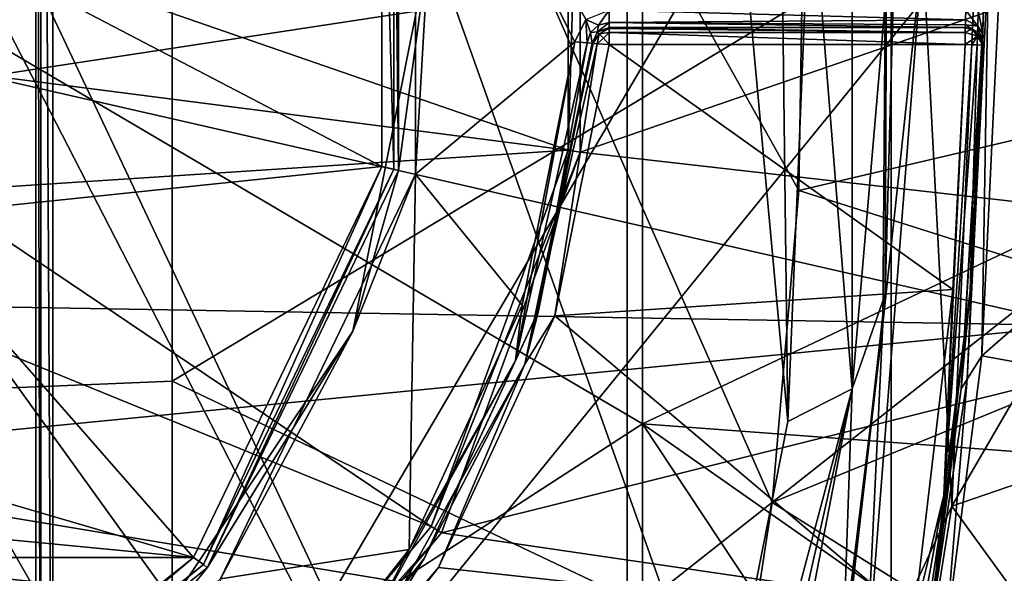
# Model space of a CAD drawing. Extents: x -252 to 252, y -10 to 987.
# Tile 44 of 256: x 3.41 to 9.12, y 77.88 to 81.09. Entities that reach past the tile are written whole.
import ezdxf

# ---------------------------------------------------------------- set-up
doc = ezdxf.new("R2010")
doc.units = 0
doc.header["$LTSCALE"] = 65.185185
for name, color, linetype in [('208', 7, 'CONTINUOUS'), ('209', 7, 'CONTINUOUS'), ('212', 7, 'CONTINUOUS'), ('215', 7, 'CONTINUOUS'), ('229', 7, 'CONTINUOUS'), ('230', 7, 'CONTINUOUS'), ('234', 7, 'CONTINUOUS'), ('235', 7, 'CONTINUOUS'), ('238', 7, 'CONTINUOUS'), ('239', 7, 'CONTINUOUS'), ('247', 7, 'CONTINUOUS'), ('2651', 7, 'CONTINUOUS'), ('2664', 7, 'CONTINUOUS'), ('283', 7, 'CONTINUOUS'), ('292', 7, 'CONTINUOUS'), ('295', 7, 'CONTINUOUS'), ('296', 7, 'CONTINUOUS'), ('297', 7, 'CONTINUOUS'), ('320', 7, 'CONTINUOUS'), ('321', 7, 'CONTINUOUS'), ('322', 7, 'CONTINUOUS'), ('3524', 7, 'CONTINUOUS'), ('3530', 7, 'CONTINUOUS'), ('3533', 7, 'CONTINUOUS'), ('358', 7, 'CONTINUOUS'), ('359', 7, 'CONTINUOUS'), ('360', 7, 'CONTINUOUS'), ('361', 7, 'CONTINUOUS'), ('3627', 7, 'CONTINUOUS'), ('3633', 7, 'CONTINUOUS'), ('3638', 7, 'CONTINUOUS'), ('3665', 7, 'CONTINUOUS'), ('3699', 7, 'CONTINUOUS'), ('389', 7, 'CONTINUOUS'), ('391', 7, 'CONTINUOUS'), ('406', 7, 'CONTINUOUS'), ('58', 7, 'CONTINUOUS'), ('61', 7, 'CONTINUOUS')]:
    doc.layers.add(name, color=color, linetype=linetype)

msp = doc.modelspace()

# ---------------------------------------------------------------- linework, layer by layer
at = {"layer": '208', "color": 7, "linetype": 'CONTINUOUS'}
for points in [[(6.9326, 74.0549, 0.5), (6.9326, 88.9451, 0.5), (2.6837, 83.0513, 0.5), (6.9326, 74.0549, 0.5)], [(7.7879, 84.9086, 0.5), (6.9326, 88.9451, 0.5), (7.8635, 78.7631, 0.5), (7.7879, 84.9086, 0.5)], [(6.9326, 88.9451, 0.5), (6.9326, 74.0549, 0.5), (7.8635, 78.7631, 0.5), (6.9326, 88.9451, 0.5)], [(7.9957, 81.971, 0.5), (7.7879, 84.9086, 0.5), (7.8635, 78.7631, 0.5), (7.9957, 81.971, 0.5)], [(3.1, 81.4999, 0.5), (6.9326, 74.0549, 0.5), (2.6837, 83.0513, 0.5), (3.1, 81.4999, 0.5)], [(2.6836, 79.9485, 0.5), (6.9326, 74.0549, 0.5), (3.1, 81.4999, 0.5), (2.6836, 79.9485, 0.5)], [(1.5459, 78.8131, 0.5), (6.9326, 74.0549, 0.5), (2.6836, 79.9485, 0.5), (1.5459, 78.8131, 0.5)], [(-6.9326, 74.0549, 0.5), (6.9326, 74.0549, 0.5), (-1.5461, 78.8132, 0.5), (-6.9326, 74.0549, 0.5)], [(-1.5461, 78.8132, 0.5), (6.9326, 74.0549, 0.5), (0, 78.4, 0.5), (-1.5461, 78.8132, 0.5)], [(0, 78.4, 0.5), (6.9326, 74.0549, 0.5), (1.5459, 78.8131, 0.5), (0, 78.4, 0.5)]]:
    msp.add_3dface(points, dxfattribs=at)
at = {"layer": '209', "color": 7, "linetype": 'CONTINUOUS'}
for points in [[(8.9895, 79.144, -58), (9.1001, 81.4663, -58), (11.3989, 81.252, -58), (8.9895, 79.144, -58)], [(11.2627, 78.7316, -58), (8.9895, 79.144, -58), (11.3989, 81.252, -58), (11.2627, 78.7316, -58)], [(8.777, 77.4785, -58), (8.9895, 79.144, -58), (11.2627, 78.7316, -58), (8.777, 77.4785, -58)], [(10.9509, 76.5303, -58), (8.777, 77.4785, -58), (11.2627, 78.7316, -58), (10.9509, 76.5303, -58)]]:
    msp.add_3dface(points, dxfattribs=at)
at = {"layer": '212', "color": 7, "linetype": 'CONTINUOUS'}
for points in [[(5.5082, 82.7578, -11), (5.5082, 80.2423, -11), (3.1, 81.5001, -11), (5.5082, 82.7578, -11)], [(3.1, 81.5001, -11), (5.5082, 80.2423, -11), (2.6837, 79.9487, -11), (3.1, 81.5001, -11)], [(6.8279, 80.95, -11), (8.8216, 79.5296, -11), (6.5123, 79.3763, -11), (6.8279, 80.95, -11)], [(8.8939, 80.95, -11), (8.8216, 79.5296, -11), (6.8279, 80.95, -11), (8.8939, 80.95, -11)], [(5.5082, 80.2423, -11), (4.4152, 77.9749, -11), (2.6837, 79.9487, -11), (5.5082, 80.2423, -11)], [(2.6837, 79.9487, -11), (4.4152, 77.9749, -11), (1.5461, 78.8132, -11), (2.6837, 79.9487, -11)], [(8.8216, 79.5296, -11), (8.5958, 77.6149, -11), (6.5123, 79.3763, -11), (8.8216, 79.5296, -11)], [(6.5123, 79.3763, -11), (8.5958, 77.6149, -11), (5.838, 77.9169, -11), (6.5123, 79.3763, -11)], [(1.5461, 78.8132, -11), (4.4152, 77.9749, -11), (0, 78.4, -11), (1.5461, 78.8132, -11)], [(4.4152, 77.9749, -11), (-4.4152, 77.9749, -11), (0, 78.4, -11), (4.4152, 77.9749, -11)], [(2.446, 76.407, -11), (-4.4152, 77.9749, -11), (4.4152, 77.9749, -11), (2.446, 76.407, -11)], [(5.838, 77.9169, -11), (8.5958, 77.6149, -11), (4.8432, 76.6558, -11), (5.838, 77.9169, -11)]]:
    msp.add_3dface(points, dxfattribs=at)
at = {"layer": '215', "color": 7, "linetype": 'CONTINUOUS'}
for points in [[(8.9952, 81.012, -15.0466), (8.9975, 81.1486, -15.1), (8.9967, 81.095, -57.9), (8.9952, 81.012, -15.0466)], [(8.8699, 78.9527, -57.9), (8.9952, 81.012, -15.0466), (8.9967, 81.095, -57.9), (8.8699, 78.9527, -57.9)], [(8.9941, 80.9585, -14.9646), (8.9952, 81.012, -15.0466), (8.8699, 78.9527, -57.9), (8.9941, 80.9585, -14.9646)], [(8.9938, 80.9478, -14.9), (8.9941, 80.9585, -14.9646), (8.8699, 78.9527, -57.9), (8.9938, 80.9478, -14.9)], [(8.9938, 80.9478, -11.1), (8.9938, 80.9478, -14.9), (8.8699, 78.9527, -57.9), (8.9938, 80.9478, -11.1)], [(8.9214, 79.5213, -11.1), (8.9938, 80.9478, -11.1), (8.8699, 78.9527, -57.9), (8.9214, 79.5213, -11.1)], [(8.6945, 77.5977, -11.1), (8.9214, 79.5213, -11.1), (8.8699, 78.9527, -57.9), (8.6945, 77.5977, -11.1)], [(8.519, 76.6137, -57.9), (8.6945, 77.5977, -11.1), (8.8699, 78.9527, -57.9), (8.519, 76.6137, -57.9)]]:
    msp.add_3dface(points, dxfattribs=at)
at = {"layer": '229', "color": 7, "linetype": 'CONTINUOUS'}
for points in [[(8.8164, 78.2723, -6.5), (10.9954, 82.0265, -6.5), (8.9892, 82.3014, -6.5), (8.8164, 78.2723, -6.5)], [(10.8836, 78.9812, -6.5), (10.9954, 82.0265, -6.5), (8.8164, 78.2723, -6.5), (10.8836, 78.9812, -6.5)], [(10.4451, 76.0314, -6.5), (10.8836, 78.9812, -6.5), (8.8164, 78.2723, -6.5), (10.4451, 76.0314, -6.5)], [(8.4261, 75.8557, -6.5), (10.4451, 76.0314, -6.5), (8.8164, 78.2723, -6.5), (8.4261, 75.8557, -6.5)]]:
    msp.add_3dface(points, dxfattribs=at)
at = {"layer": '230', "color": 7, "linetype": 'CONTINUOUS'}
for points in [[(8.4161, 79.3278, -6), (8.4442, 83.2734, -6), (8.4291, 79.5025), (8.4161, 79.3278, -6)], [(8.4291, 79.5025), (8.4442, 83.2734, -6), (8.4959, 81.9796), (8.4291, 79.5025)], [(8.1791, 77.2811), (8.4161, 79.3278, -6), (8.4291, 79.5025), (8.1791, 77.2811)], [(8.1238, 76.9395, -6), (8.4161, 79.3278, -6), (8.1791, 77.2811), (8.1238, 76.9395, -6)]]:
    msp.add_3dface(points, dxfattribs=at)
at = {"layer": '234', "color": 7, "linetype": 'CONTINUOUS'}
for points in [[(6.692, 81.0968, -15), (6.6285, 80.9661, -15), (5.7032, 82.8021, -15), (6.692, 81.0968, -15)], [(5.7032, 82.8021, -15), (6.6285, 80.9661, -15), (5.7032, 80.198, -15), (5.7032, 82.8021, -15)], [(6.6285, 80.9661, -15), (6.3222, 79.4383, -15), (5.7032, 80.198, -15), (6.6285, 80.9661, -15)], [(5.7032, 80.198, -15), (5.6676, 78.0216, -15), (4.5719, 77.8506, -15), (5.7032, 80.198, -15)], [(6.3222, 79.4383, -15), (5.6676, 78.0216, -15), (5.7032, 80.198, -15), (6.3222, 79.4383, -15)], [(5.6676, 78.0216, -15), (4.7018, 76.7973, -15), (4.5719, 77.8506, -15), (5.6676, 78.0216, -15)]]:
    msp.add_3dface(points, dxfattribs=at)
at = {"layer": '235', "color": 7, "linetype": 'CONTINUOUS'}
for points in [[(5.6058, 82.7795, -11.1), (5.6058, 80.2205, -14.9), (5.6058, 80.2205, -11.1), (5.6058, 82.7795, -11.1)], [(5.6058, 82.7795, -14.9), (5.6058, 80.2205, -14.9), (5.6058, 82.7795, -11.1), (5.6058, 82.7795, -14.9)], [(5.6058, 80.2205, -11.1), (4.4955, 77.9149, -14.9), (4.4955, 77.9149, -11.1), (5.6058, 80.2205, -11.1)], [(5.6058, 80.2205, -14.9), (4.4955, 77.9149, -14.9), (5.6058, 80.2205, -11.1), (5.6058, 80.2205, -14.9)], [(4.4955, 77.9149, -11.1), (2.4948, 76.3194, -14.9), (2.4948, 76.3194, -11.1), (4.4955, 77.9149, -11.1)], [(4.4955, 77.9149, -14.9), (2.4948, 76.3194, -14.9), (4.4955, 77.9149, -11.1), (4.4955, 77.9149, -14.9)]]:
    msp.add_3dface(points, dxfattribs=at)
at = {"layer": '238', "color": 7, "linetype": 'CONTINUOUS'}
for points in [[(6.4171, 79.4063, -14.9), (6.7282, 80.958, -14.9), (6.4171, 79.4063, -11.1), (6.4171, 79.4063, -14.9)], [(6.7282, 80.958, -14.9), (6.7282, 80.958, -11.1), (6.4171, 79.4063, -11.1), (6.7282, 80.958, -14.9)], [(5.7532, 77.9696, -14.9), (6.4171, 79.4063, -14.9), (5.7532, 77.9696, -11.1), (5.7532, 77.9696, -14.9)], [(5.7532, 77.9696, -11.1), (6.4171, 79.4063, -14.9), (6.4171, 79.4063, -11.1), (5.7532, 77.9696, -11.1)], [(4.773, 76.727, -14.9), (5.7532, 77.9696, -14.9), (4.773, 76.727, -11.1), (4.773, 76.727, -14.9)], [(4.773, 76.727, -11.1), (5.7532, 77.9696, -14.9), (5.7532, 77.9696, -11.1), (4.773, 76.727, -11.1)]]:
    msp.add_3dface(points, dxfattribs=at)
at = {"layer": '239', "color": 7, "linetype": 'CONTINUOUS'}
for points in [[(8.4442, 83.2734, -6), (8.4161, 79.3278, -6), (8.6465, 81.5029, -6.3536), (8.4442, 83.2734, -6)], [(8.8164, 78.2723, -6.5), (8.9892, 82.3014, -6.5), (8.6465, 81.5029, -6.3536), (8.8164, 78.2723, -6.5)], [(8.8164, 78.2723, -6.5), (8.6465, 81.5029, -6.3536), (8.3136, 77.1934, -6.3536), (8.8164, 78.2723, -6.5)], [(8.6465, 81.5029, -6.3536), (8.4161, 79.3278, -6), (8.3136, 77.1934, -6.3536), (8.6465, 81.5029, -6.3536)], [(8.4161, 79.3278, -6), (8.1238, 76.9395, -6), (8.3136, 77.1934, -6.3536), (8.4161, 79.3278, -6)], [(8.4261, 75.8557, -6.5), (8.8164, 78.2723, -6.5), (8.3136, 77.1934, -6.3536), (8.4261, 75.8557, -6.5)]]:
    msp.add_3dface(points, dxfattribs=at)
at = {"layer": '247', "color": 7, "linetype": 'CONTINUOUS'}
for points in [[(8.2374, 84.0465, 0.3536), (7.9957, 81.971, 0.5), (8.2375, 78.9536, 0.3536), (8.2374, 84.0465, 0.3536)], [(8.4959, 81.9796), (8.2374, 84.0465, 0.3536), (8.2375, 78.9536, 0.3536), (8.4959, 81.9796)], [(7.9957, 81.971, 0.5), (7.8635, 78.7631, 0.5), (8.2375, 78.9536, 0.3536), (7.9957, 81.971, 0.5)], [(8.4291, 79.5025), (8.4959, 81.9796), (8.2375, 78.9536, 0.3536), (8.4291, 79.5025)], [(8.1791, 77.2811), (8.4291, 79.5025), (8.2375, 78.9536, 0.3536), (8.1791, 77.2811)], [(8.2375, 78.9536, 0.3536), (6.9326, 74.0549, 0.5), (7.1149, 73.9989, 0.4622), (8.2375, 78.9536, 0.3536)], [(7.8635, 78.7631, 0.5), (6.9326, 74.0549, 0.5), (8.2375, 78.9536, 0.3536), (7.8635, 78.7631, 0.5)], [(7.2705, 73.9509, 0.3536), (8.2375, 78.9536, 0.3536), (7.1149, 73.9989, 0.4622), (7.2705, 73.9509, 0.3536)], [(8.1791, 77.2811), (8.2375, 78.9536, 0.3536), (7.2705, 73.9509, 0.3536), (8.1791, 77.2811)]]:
    msp.add_3dface(points, dxfattribs=at)
at = {"layer": '2651', "color": 7, "linetype": 'CONTINUOUS'}
for points in [[(3.6, 75, -64.5), (10.188, 86.2229, -64.5), (3.6, 88, -64.5), (3.6, 75, -64.5)], [(10.5994, 83.6123, -64.5), (10.188, 86.2229, -64.5), (3.6, 75, -64.5), (10.5994, 83.6123, -64.5)], [(10.7493, 80.6441, -64.5), (10.5994, 83.6123, -64.5), (3.6, 75, -64.5), (10.7493, 80.6441, -64.5)], [(10.5888, 77.789, -64.5), (10.7493, 80.6441, -64.5), (3.6, 75, -64.5), (10.5888, 77.789, -64.5)]]:
    msp.add_3dface(points, dxfattribs=at)
at = {"layer": '2664', "color": 7, "linetype": 'CONTINUOUS'}
for points in [[(3.5, 88, -64.6), (3.5, 88, -68.3), (3.5, 75, -68.3), (3.5, 88, -64.6)], [(3.5, 75, -64.6), (3.5, 88, -64.6), (3.5, 75, -68.3), (3.5, 75, -64.6)]]:
    msp.add_3dface(points, dxfattribs=at)
at = {"layer": '283', "color": 7, "linetype": 'CONTINUOUS'}
for points in [[(6.8279, 81.05, -14.9), (8.8939, 81.05, -11.1), (6.8279, 81.05, -11.1), (6.8279, 81.05, -14.9)], [(8.8939, 81.05, -14.9), (8.8939, 81.05, -11.1), (6.8279, 81.05, -14.9), (8.8939, 81.05, -14.9)]]:
    msp.add_3dface(points, dxfattribs=at)
at = {"layer": '292', "color": 7, "linetype": 'CONTINUOUS'}
for points in [[(6.7282, 80.958, -11.1), (6.7282, 80.958, -14.9), (6.7601, 81.0235, -14.9), (6.7282, 80.958, -11.1)], [(6.7282, 80.958, -11.1), (6.7601, 81.0235, -14.9), (6.7601, 81.0235, -11.1), (6.7282, 80.958, -11.1)], [(6.7601, 81.0235, -14.9), (6.8279, 81.05, -14.9), (6.7601, 81.0235, -11.1), (6.7601, 81.0235, -14.9)], [(6.8279, 81.05, -14.9), (6.8279, 81.05, -11.1), (6.7601, 81.0235, -11.1), (6.8279, 81.05, -14.9)]]:
    msp.add_3dface(points, dxfattribs=at)
at = {"layer": '295', "color": 7, "linetype": 'CONTINUOUS'}
for points in [[(6.3222, 79.4383, -15), (6.6285, 80.9661, -15), (6.2842, 79.1175, -14.9707), (6.3222, 79.4383, -15)], [(6.2842, 79.1175, -14.9707), (6.6285, 80.9661, -15), (6.699, 80.9604, -14.9707), (6.2842, 79.1175, -14.9707)], [(6.4171, 79.4063, -14.9), (6.2842, 79.1175, -14.9707), (6.699, 80.9604, -14.9707), (6.4171, 79.4063, -14.9)], [(6.7282, 80.958, -14.9), (6.4171, 79.4063, -14.9), (6.699, 80.9604, -14.9707), (6.7282, 80.958, -14.9)], [(5.6676, 78.0216, -15), (6.3222, 79.4383, -15), (6.2842, 79.1175, -14.9707), (5.6676, 78.0216, -15)], [(6.4171, 79.4063, -14.9), (5.7532, 77.9696, -14.9), (6.2842, 79.1175, -14.9707), (6.4171, 79.4063, -14.9)], [(5.7532, 77.9696, -14.9), (5.373, 77.4628, -14.9707), (6.2842, 79.1175, -14.9707), (5.7532, 77.9696, -14.9)], [(5.373, 77.4628, -14.9707), (5.6676, 78.0216, -15), (6.2842, 79.1175, -14.9707), (5.373, 77.4628, -14.9707)], [(4.7018, 76.7973, -15), (5.6676, 78.0216, -15), (5.373, 77.4628, -14.9707), (4.7018, 76.7973, -15)], [(5.7532, 77.9696, -14.9), (4.773, 76.727, -14.9), (5.373, 77.4628, -14.9707), (5.7532, 77.9696, -14.9)]]:
    msp.add_3dface(points, dxfattribs=at)
at = {"layer": '296', "color": 7, "linetype": 'CONTINUOUS'}
for points in [[(6.692, 81.0968, -15), (6.8279, 81.15, -15), (6.7663, 81.0637, -14.9707), (6.692, 81.0968, -15)], [(6.7663, 81.0637, -14.9707), (6.8279, 81.15, -15), (6.8279, 81.0793, -14.9707), (6.7663, 81.0637, -14.9707)], [(6.6285, 80.9661, -15), (6.692, 81.0968, -15), (6.699, 80.9604, -14.9707), (6.6285, 80.9661, -15)], [(6.699, 80.9604, -14.9707), (6.692, 81.0968, -15), (6.7195, 81.0205, -14.9707), (6.699, 80.9604, -14.9707)], [(6.7195, 81.0205, -14.9707), (6.692, 81.0968, -15), (6.7663, 81.0637, -14.9707), (6.7195, 81.0205, -14.9707)], [(6.7601, 81.0235, -14.9), (6.7663, 81.0637, -14.9707), (6.8279, 81.0793, -14.9707), (6.7601, 81.0235, -14.9)], [(6.8279, 81.05, -14.9), (6.7601, 81.0235, -14.9), (6.8279, 81.0793, -14.9707), (6.8279, 81.05, -14.9)], [(6.7282, 80.958, -14.9), (6.699, 80.9604, -14.9707), (6.7195, 81.0205, -14.9707), (6.7282, 80.958, -14.9)], [(6.7601, 81.0235, -14.9), (6.7195, 81.0205, -14.9707), (6.7663, 81.0637, -14.9707), (6.7601, 81.0235, -14.9)], [(6.7601, 81.0235, -14.9), (6.7282, 80.958, -14.9), (6.7195, 81.0205, -14.9707), (6.7601, 81.0235, -14.9)]]:
    msp.add_3dface(points, dxfattribs=at)
at = {"layer": '297', "color": 7, "linetype": 'CONTINUOUS'}
for points in [[(6.8279, 81.0793, -14.9707), (6.8279, 81.15, -15), (8.8957, 81.0946, -14.9832), (6.8279, 81.0793, -14.9707)], [(6.8279, 81.15, -15), (8.8975, 81.15, -15), (8.8957, 81.0946, -14.9832), (6.8279, 81.15, -15)], [(8.8945, 81.0647, -14.9521), (6.8279, 81.0793, -14.9707), (8.8957, 81.0946, -14.9832), (8.8945, 81.0647, -14.9521)], [(8.8939, 81.05, -14.9), (6.8279, 81.0793, -14.9707), (8.8945, 81.0647, -14.9521), (8.8939, 81.05, -14.9)], [(8.8939, 81.05, -14.9), (6.8279, 81.05, -14.9), (6.8279, 81.0793, -14.9707), (8.8939, 81.05, -14.9)]]:
    msp.add_3dface(points, dxfattribs=at)
at = {"layer": '320', "color": 7, "linetype": 'CONTINUOUS'}
for points in [[(6.339, 79.0967, -11.0293), (6.7282, 80.958, -11.1), (6.7354, 80.9574, -11.0626), (6.339, 79.0967, -11.0293)], [(6.4171, 79.4063, -11.1), (6.7282, 80.958, -11.1), (6.339, 79.0967, -11.0293), (6.4171, 79.4063, -11.1)], [(6.7574, 80.9557, -11.0293), (6.339, 79.0967, -11.0293), (6.7354, 80.9574, -11.0626), (6.7574, 80.9557, -11.0293)], [(6.7574, 80.9557, -11.0293), (6.5123, 79.3763, -11), (6.339, 79.0967, -11.0293), (6.7574, 80.9557, -11.0293)], [(6.8279, 80.95, -11), (6.5123, 79.3763, -11), (6.7574, 80.9557, -11.0293), (6.8279, 80.95, -11)], [(5.7532, 77.9696, -11.1), (6.4171, 79.4063, -11.1), (6.339, 79.0967, -11.0293), (5.7532, 77.9696, -11.1)], [(6.5123, 79.3763, -11), (5.838, 77.9169, -11), (6.339, 79.0967, -11.0293), (6.5123, 79.3763, -11)], [(6.339, 79.0967, -11.0293), (5.838, 77.9169, -11), (5.4198, 77.4276, -11.0293), (6.339, 79.0967, -11.0293)], [(5.7532, 77.9696, -11.1), (6.339, 79.0967, -11.0293), (5.4198, 77.4276, -11.0293), (5.7532, 77.9696, -11.1)], [(4.773, 76.727, -11.1), (5.7532, 77.9696, -11.1), (5.4198, 77.4276, -11.0293), (4.773, 76.727, -11.1)], [(5.838, 77.9169, -11), (4.8432, 76.6558, -11), (5.4198, 77.4276, -11.0293), (5.838, 77.9169, -11)]]:
    msp.add_3dface(points, dxfattribs=at)
at = {"layer": '321', "color": 7, "linetype": 'CONTINUOUS'}
for points in [[(6.7282, 80.958, -11.1), (6.7601, 81.0235, -11.1), (6.7692, 81.0136, -11.05), (6.7282, 80.958, -11.1)], [(6.7354, 80.9574, -11.0626), (6.7282, 80.958, -11.1), (6.7692, 81.0136, -11.05), (6.7354, 80.9574, -11.0626)], [(6.7574, 80.9557, -11.0293), (6.7354, 80.9574, -11.0626), (6.7692, 81.0136, -11.05), (6.7574, 80.9557, -11.0293)], [(6.7574, 80.9557, -11.0293), (6.7692, 81.0136, -11.05), (6.794, 80.9867, -11.0134), (6.7574, 80.9557, -11.0293)], [(6.7601, 81.0235, -11.1), (6.8279, 81.05, -11.1), (6.8279, 81.0428, -11.0626), (6.7601, 81.0235, -11.1)], [(6.7692, 81.0136, -11.05), (6.7601, 81.0235, -11.1), (6.8279, 81.0428, -11.0626), (6.7692, 81.0136, -11.05)], [(6.8279, 81.0214, -11.03), (6.7692, 81.0136, -11.05), (6.8279, 81.0428, -11.0626), (6.8279, 81.0214, -11.03)], [(6.794, 80.9867, -11.0134), (6.7692, 81.0136, -11.05), (6.8279, 81.0214, -11.03), (6.794, 80.9867, -11.0134)], [(6.8279, 80.95, -11), (6.794, 80.9867, -11.0134), (6.8279, 81.0214, -11.03), (6.8279, 80.95, -11)], [(6.8279, 80.95, -11), (6.7574, 80.9557, -11.0293), (6.794, 80.9867, -11.0134), (6.8279, 80.95, -11)]]:
    msp.add_3dface(points, dxfattribs=at)
at = {"layer": '322', "color": 7, "linetype": 'CONTINUOUS'}
for points in [[(6.8279, 81.05, -11.1), (8.8939, 81.05, -11.1), (8.8939, 81.0207, -11.0293), (6.8279, 81.05, -11.1)], [(6.8279, 81.0428, -11.0626), (6.8279, 81.05, -11.1), (8.8939, 81.0207, -11.0293), (6.8279, 81.0428, -11.0626)], [(6.8279, 81.0214, -11.03), (6.8279, 81.0428, -11.0626), (8.8939, 81.0207, -11.0293), (6.8279, 81.0214, -11.03)], [(8.8939, 80.95, -11), (6.8279, 80.95, -11), (6.8279, 81.0214, -11.03), (8.8939, 80.95, -11)], [(8.8939, 80.95, -11), (6.8279, 81.0214, -11.03), (8.8939, 81.0207, -11.0293), (8.8939, 80.95, -11)]]:
    msp.add_3dface(points, dxfattribs=at)
at = {"layer": '3524', "color": 7, "linetype": 'CONTINUOUS'}
for points in [[(3.5, 88, -64.6), (3.5293, 75, -64.5293), (3.5293, 88, -64.5293), (3.5, 88, -64.6)], [(3.5, 88, -64.6), (3.5, 75, -64.6), (3.5293, 75, -64.5293), (3.5, 88, -64.6)], [(3.6, 75, -64.5), (3.6, 88, -64.5), (3.5293, 88, -64.5293), (3.6, 75, -64.5)], [(3.5293, 75, -64.5293), (3.6, 75, -64.5), (3.5293, 88, -64.5293), (3.5293, 75, -64.5293)]]:
    msp.add_3dface(points, dxfattribs=at)
at = {"layer": '3530', "color": 7, "linetype": 'CONTINUOUS'}
for points in [[(3.5, 75, -68.3), (3.5, 88, -68.3), (7.5271, 76.6897, -68.3), (3.5, 75, -68.3)], [(7.5271, 76.6897, -68.3), (3.5, 88, -68.3), (7.7724, 78.2927, -68.3), (7.5271, 76.6897, -68.3)], [(7.7724, 78.2927, -68.3), (3.5, 88, -68.3), (7.9275, 80.1031, -68.3), (7.7724, 78.2927, -68.3)], [(7.9275, 80.1031, -68.3), (3.5, 88, -68.3), (7.9589, 81.9981, -68.3), (7.9275, 80.1031, -68.3)]]:
    msp.add_3dface(points, dxfattribs=at)
at = {"layer": '3533', "color": 7, "linetype": 'CONTINUOUS'}
for points in [[(7.9589, 81.9981, -68.3), (10.4059, 82.043, -68.4), (10.3996, 80.6834, -68.4), (7.9589, 81.9981, -68.3)], [(7.9275, 80.1031, -68.3), (7.9589, 81.9981, -68.3), (10.3996, 80.6834, -68.4), (7.9275, 80.1031, -68.3)], [(7.9275, 80.1031, -68.3), (10.3996, 80.6834, -68.4), (10.3319, 79.341, -68.4), (7.9275, 80.1031, -68.3)], [(7.7724, 78.2927, -68.3), (7.9275, 80.1031, -68.3), (10.3319, 79.341, -68.4), (7.7724, 78.2927, -68.3)], [(7.7724, 78.2927, -68.3), (10.3319, 79.341, -68.4), (10.0427, 76.8726, -68.4), (7.7724, 78.2927, -68.3)], [(7.5271, 76.6897, -68.3), (7.7724, 78.2927, -68.3), (10.0427, 76.8726, -68.4), (7.5271, 76.6897, -68.3)]]:
    msp.add_3dface(points, dxfattribs=at)
at = {"layer": '358', "color": 7, "linetype": 'CONTINUOUS'}
for points in [[(8.8957, 81.0946, -14.9832), (8.8975, 81.15, -15), (8.9666, 81.0573, -14.9913), (8.8957, 81.0946, -14.9832)], [(8.8975, 81.15, -15), (8.9682, 81.149, -15.0293), (8.9666, 81.0573, -14.9913), (8.8975, 81.15, -15)], [(8.9682, 81.149, -15.0293), (8.9952, 81.012, -15.0466), (8.9666, 81.0573, -14.9913), (8.9682, 81.149, -15.0293)], [(8.9975, 81.1486, -15.1), (8.9952, 81.012, -15.0466), (8.9682, 81.149, -15.0293), (8.9975, 81.1486, -15.1)], [(8.8945, 81.0647, -14.9521), (8.8957, 81.0946, -14.9832), (8.9666, 81.0573, -14.9913), (8.8945, 81.0647, -14.9521)], [(8.8939, 81.05, -14.9), (8.8945, 81.0647, -14.9521), (8.9654, 81.0199, -14.9), (8.8939, 81.05, -14.9)], [(8.9654, 81.0199, -14.9), (8.8945, 81.0647, -14.9521), (8.9666, 81.0573, -14.9913), (8.9654, 81.0199, -14.9)], [(8.9938, 80.9478, -14.9), (8.9654, 81.0199, -14.9), (8.9666, 81.0573, -14.9913), (8.9938, 80.9478, -14.9)], [(8.9941, 80.9585, -14.9646), (8.9938, 80.9478, -14.9), (8.9666, 81.0573, -14.9913), (8.9941, 80.9585, -14.9646)], [(8.9952, 81.012, -15.0466), (8.9941, 80.9585, -14.9646), (8.9666, 81.0573, -14.9913), (8.9952, 81.012, -15.0466)]]:
    msp.add_3dface(points, dxfattribs=at)
at = {"layer": '359', "color": 7, "linetype": 'CONTINUOUS'}
for points in [[(8.8939, 81.05, -11.1), (8.8939, 81.05, -14.9), (8.9654, 81.0199, -14.9), (8.8939, 81.05, -11.1)], [(8.8939, 81.05, -11.1), (8.9654, 81.0199, -14.9), (8.9316, 81.0426, -11.1), (8.8939, 81.05, -11.1)], [(8.9316, 81.0426, -11.1), (8.9654, 81.0199, -14.9), (8.9646, 81.0207, -11.1), (8.9316, 81.0426, -11.1)], [(8.9646, 81.0207, -11.1), (8.9654, 81.0199, -14.9), (8.9938, 80.9478, -11.1), (8.9646, 81.0207, -11.1)], [(8.9654, 81.0199, -14.9), (8.9938, 80.9478, -14.9), (8.9938, 80.9478, -11.1), (8.9654, 81.0199, -14.9)]]:
    msp.add_3dface(points, dxfattribs=at)
at = {"layer": '360', "color": 7, "linetype": 'CONTINUOUS'}
for points in [[(8.8939, 81.0207, -11.0293), (8.8939, 81.05, -11.1), (8.9316, 81.0426, -11.1), (8.8939, 81.0207, -11.0293)], [(8.8939, 81.0207, -11.0293), (8.9316, 81.0426, -11.1), (8.9645, 81.0001, -11.0499), (8.8939, 81.0207, -11.0293)], [(8.8939, 80.95, -11), (8.8939, 81.0207, -11.0293), (8.9645, 81.0001, -11.0499), (8.8939, 80.95, -11)], [(8.9316, 81.0426, -11.1), (8.9646, 81.0207, -11.1), (8.9645, 81.0001, -11.0499), (8.9316, 81.0426, -11.1)], [(8.9646, 81.0207, -11.1), (8.9938, 80.9478, -11.1), (8.9645, 81.0001, -11.0499), (8.9646, 81.0207, -11.1)], [(8.9313, 80.9495, -11.0073), (8.8939, 80.95, -11), (8.9645, 81.0001, -11.0499), (8.9313, 80.9495, -11.0073)], [(8.9635, 80.9486, -11.0283), (8.9313, 80.9495, -11.0073), (8.9645, 81.0001, -11.0499), (8.9635, 80.9486, -11.0283)], [(8.9938, 80.9478, -11.1), (8.9635, 80.9486, -11.0283), (8.9645, 81.0001, -11.0499), (8.9938, 80.9478, -11.1)]]:
    msp.add_3dface(points, dxfattribs=at)
at = {"layer": '361', "color": 7, "linetype": 'CONTINUOUS'}
for points in [[(8.8939, 80.95, -11), (8.9313, 80.9495, -11.0073), (8.77, 78.337, -11.0293), (8.8939, 80.95, -11)], [(8.8216, 79.5296, -11), (8.8939, 80.95, -11), (8.77, 78.337, -11.0293), (8.8216, 79.5296, -11)], [(8.9313, 80.9495, -11.0073), (8.9635, 80.9486, -11.0283), (8.77, 78.337, -11.0293), (8.9313, 80.9495, -11.0073)], [(8.9635, 80.9486, -11.0283), (8.9214, 79.5213, -11.1), (8.77, 78.337, -11.0293), (8.9635, 80.9486, -11.0283)], [(8.9938, 80.9478, -11.1), (8.9214, 79.5213, -11.1), (8.9635, 80.9486, -11.0283), (8.9938, 80.9478, -11.1)], [(8.5958, 77.6149, -11), (8.8216, 79.5296, -11), (8.77, 78.337, -11.0293), (8.5958, 77.6149, -11)], [(8.9214, 79.5213, -11.1), (8.6945, 77.5977, -11.1), (8.77, 78.337, -11.0293), (8.9214, 79.5213, -11.1)], [(8.3021, 75.7604, -11.0293), (8.5958, 77.6149, -11), (8.77, 78.337, -11.0293), (8.3021, 75.7604, -11.0293)], [(8.6945, 77.5977, -11.1), (8.3021, 75.7604, -11.0293), (8.77, 78.337, -11.0293), (8.6945, 77.5977, -11.1)]]:
    msp.add_3dface(points, dxfattribs=at)
at = {"layer": '3627', "color": 7, "linetype": 'CONTINUOUS'}
for points in [[(6.6585, 80.3254, 13.5), (12.2387, 82.2514, 13.5), (6.6585, 82.6747, 13.5), (6.6585, 80.3254, 13.5)], [(12.1887, 79.6968, 13.5), (12.2387, 82.2514, 13.5), (6.6585, 80.3254, 13.5), (12.1887, 79.6968, 13.5)], [(5.8547, 78.118, 13.5), (12.1887, 79.6968, 13.5), (6.6585, 80.3254, 13.5), (5.8547, 78.118, 13.5)], [(11.9083, 77.2313, 13.5), (12.1887, 79.6968, 13.5), (5.8547, 78.118, 13.5), (11.9083, 77.2313, 13.5)], [(4.3442, 76.3189, 13.5), (11.9083, 77.2313, 13.5), (5.8547, 78.118, 13.5), (4.3442, 76.3189, 13.5)]]:
    msp.add_3dface(points, dxfattribs=at)
at = {"layer": '3633', "color": 7, "linetype": 'CONTINUOUS'}
for points in [[(3.2172, 82.2346, 8), (9.6438, 81.7451, 8), (3.2172, 80.7654, 8), (3.2172, 82.2346, 8)], [(9.6438, 81.7451, 8), (9.5419, 79.3197, 8), (3.2172, 80.7654, 8), (9.6438, 81.7451, 8)], [(3.2172, 80.7654, 8), (9.5419, 79.3197, 8), (2.5788, 79.4411, 8), (3.2172, 80.7654, 8)], [(2.5788, 79.4411, 8), (9.5419, 79.3197, 8), (1.4286, 78.5253, 8), (2.5788, 79.4411, 8)], [(9.5419, 79.3197, 8), (9.24, 77.2299, 8), (1.4286, 78.5253, 8), (9.5419, 79.3197, 8)], [(-9.2291, 77.175, 8), (-9.5256, 79.1592, 8), (9.24, 77.2299, 8), (-9.2291, 77.175, 8)], [(9.24, 77.2299, 8), (-9.5256, 79.1592, 8), (0, 78.2, 8), (9.24, 77.2299, 8)], [(1.4286, 78.5253, 8), (9.24, 77.2299, 8), (0, 78.2, 8), (1.4286, 78.5253, 8)]]:
    msp.add_3dface(points, dxfattribs=at)
at = {"layer": '3638', "color": 7, "linetype": 'CONTINUOUS'}
for points in [[(6.5891, 80.3382, 13.4707), (6.5891, 82.6618, 13.4707), (3.2293, 81.5, 10.0093), (6.5891, 80.3382, 13.4707)], [(3.1483, 80.7814, 10.0093), (6.5891, 80.3382, 13.4707), (3.2293, 81.5, 10.0093), (3.1483, 80.7814, 10.0093)], [(2.9095, 80.0989, 10.0093), (6.5891, 80.3382, 13.4707), (3.1483, 80.7814, 10.0093), (2.9095, 80.0989, 10.0093)], [(5.7943, 78.1546, 13.4707), (6.5891, 80.3382, 13.4707), (2.9095, 80.0989, 10.0093), (5.7943, 78.1546, 13.4707)], [(2.5248, 79.4866, 10.0093), (5.7943, 78.1546, 13.4707), (2.9095, 80.0989, 10.0093), (2.5248, 79.4866, 10.0093)], [(2.0134, 78.9752, 10.0093), (4.3007, 76.3746, 13.4707), (2.5248, 79.4866, 10.0093), (2.0134, 78.9752, 10.0093)], [(4.3007, 76.3746, 13.4707), (5.7943, 78.1546, 13.4707), (2.5248, 79.4866, 10.0093), (4.3007, 76.3746, 13.4707)], [(1.4011, 78.5905, 10.0093), (4.3007, 76.3746, 13.4707), (2.0134, 78.9752, 10.0093), (1.4011, 78.5905, 10.0093)], [(2.2884, 75.2128, 13.4707), (4.3007, 76.3746, 13.4707), (1.4011, 78.5905, 10.0093), (2.2884, 75.2128, 13.4707)]]:
    msp.add_3dface(points, dxfattribs=at)
at = {"layer": '3665', "color": 7, "linetype": 'CONTINUOUS'}
for points in [[(6.6585, 82.6747, 13.5), (6.5891, 82.6618, 13.4707), (6.5891, 80.3382, 13.4707), (6.6585, 82.6747, 13.5)], [(6.6585, 80.3254, 13.5), (6.6585, 82.6747, 13.5), (6.5891, 80.3382, 13.4707), (6.6585, 80.3254, 13.5)], [(6.6585, 80.3254, 13.5), (6.5891, 80.3382, 13.4707), (5.7943, 78.1546, 13.4707), (6.6585, 80.3254, 13.5)], [(5.8547, 78.118, 13.5), (6.6585, 80.3254, 13.5), (5.7943, 78.1546, 13.4707), (5.8547, 78.118, 13.5)], [(5.8547, 78.118, 13.5), (5.7943, 78.1546, 13.4707), (4.3007, 76.3746, 13.4707), (5.8547, 78.118, 13.5)], [(4.3442, 76.3189, 13.5), (5.8547, 78.118, 13.5), (4.3007, 76.3746, 13.4707), (4.3442, 76.3189, 13.5)]]:
    msp.add_3dface(points, dxfattribs=at)
at = {"layer": '3699', "color": 7, "linetype": 'CONTINUOUS'}
for points in [[(9.1786, 75.8417, 7.7718), (8.8222, 74.9004, 7.9343), (9.5708, 78.1625, 7.9343), (9.1786, 75.8417, 7.7718)], [(8.8222, 74.9004, 7.9343), (9.24, 77.2299, 8), (9.5708, 78.1625, 7.9343), (8.8222, 74.9004, 7.9343)]]:
    msp.add_3dface(points, dxfattribs=at)
at = {"layer": '389', "color": 7, "linetype": 'CONTINUOUS'}
for points in [[(5.7032, 82.8021, -15), (5.7032, 80.198, -15), (5.7793, 81.5, -14.9707), (5.7032, 82.8021, -15)], [(5.6058, 80.2205, -14.9), (5.6058, 82.7795, -14.9), (5.7793, 81.5, -14.9707), (5.6058, 80.2205, -14.9)], [(5.6058, 80.2205, -14.9), (5.7793, 81.5, -14.9707), (5.3394, 79.2884, -14.9707), (5.6058, 80.2205, -14.9)], [(5.7793, 81.5, -14.9707), (5.7032, 80.198, -15), (5.3394, 79.2884, -14.9707), (5.7793, 81.5, -14.9707)], [(4.4955, 77.9149, -14.9), (5.6058, 80.2205, -14.9), (5.3394, 79.2884, -14.9707), (4.4955, 77.9149, -14.9)], [(5.7032, 80.198, -15), (4.5719, 77.8506, -15), (5.3394, 79.2884, -14.9707), (5.7032, 80.198, -15)], [(5.3394, 79.2884, -14.9707), (4.5719, 77.8506, -15), (4.0866, 77.4134, -14.9707), (5.3394, 79.2884, -14.9707)], [(4.4955, 77.9149, -14.9), (5.3394, 79.2884, -14.9707), (4.0866, 77.4134, -14.9707), (4.4955, 77.9149, -14.9)], [(2.4948, 76.3194, -14.9), (4.4955, 77.9149, -14.9), (4.0866, 77.4134, -14.9707), (2.4948, 76.3194, -14.9)]]:
    msp.add_3dface(points, dxfattribs=at)
at = {"layer": '391', "color": 7, "linetype": 'CONTINUOUS'}
for points in [[(5.5773, 80.227, -11.0293), (5.5082, 82.7578, -11), (5.5773, 82.773, -11.0293), (5.5773, 80.227, -11.0293)], [(5.5082, 80.2423, -11), (5.5082, 82.7578, -11), (5.5773, 80.227, -11.0293), (5.5082, 80.2423, -11)], [(5.6058, 82.7795, -11.1), (5.6058, 80.2205, -11.1), (5.5773, 82.773, -11.0293), (5.6058, 82.7795, -11.1)], [(5.6058, 80.2205, -11.1), (5.5773, 80.227, -11.0293), (5.5773, 82.773, -11.0293), (5.6058, 80.2205, -11.1)], [(4.4152, 77.9749, -11), (5.5082, 80.2423, -11), (4.4726, 77.9332, -11.0293), (4.4152, 77.9749, -11)], [(4.4726, 77.9332, -11.0293), (5.5082, 80.2423, -11), (5.5773, 80.227, -11.0293), (4.4726, 77.9332, -11.0293)], [(4.4955, 77.9149, -11.1), (4.4726, 77.9332, -11.0293), (5.5773, 80.227, -11.0293), (4.4955, 77.9149, -11.1)], [(5.6058, 80.2205, -11.1), (4.4955, 77.9149, -11.1), (5.5773, 80.227, -11.0293), (5.6058, 80.2205, -11.1)], [(2.446, 76.407, -11), (4.4152, 77.9749, -11), (2.4821, 76.3458, -11.0293), (2.446, 76.407, -11)], [(2.4821, 76.3458, -11.0293), (4.4152, 77.9749, -11), (4.4726, 77.9332, -11.0293), (2.4821, 76.3458, -11.0293)], [(2.4948, 76.3194, -11.1), (2.4821, 76.3458, -11.0293), (4.4726, 77.9332, -11.0293), (2.4948, 76.3194, -11.1)], [(4.4955, 77.9149, -11.1), (2.4948, 76.3194, -11.1), (4.4726, 77.9332, -11.0293), (4.4955, 77.9149, -11.1)]]:
    msp.add_3dface(points, dxfattribs=at)
at = {"layer": '406', "color": 7, "linetype": 'CONTINUOUS'}
for points in [[(8.9895, 79.144, -58), (8.905, 79.0093, -57.9707), (9.0292, 81.4485, -57.9707), (8.9895, 79.144, -58)], [(8.905, 79.0093, -57.9707), (8.9967, 81.095, -57.9), (9.0292, 81.4485, -57.9707), (8.905, 79.0093, -57.9707)], [(9.1001, 81.4663, -58), (8.9895, 79.144, -58), (9.0292, 81.4485, -57.9707), (9.1001, 81.4663, -58)], [(8.8699, 78.9527, -57.9), (8.9967, 81.095, -57.9), (8.905, 79.0093, -57.9707), (8.8699, 78.9527, -57.9)], [(8.9895, 79.144, -58), (8.777, 77.4785, -58), (8.905, 79.0093, -57.9707), (8.9895, 79.144, -58)], [(8.777, 77.4785, -58), (8.5449, 76.5937, -57.9707), (8.905, 79.0093, -57.9707), (8.777, 77.4785, -58)], [(8.5449, 76.5937, -57.9707), (8.8699, 78.9527, -57.9), (8.905, 79.0093, -57.9707), (8.5449, 76.5937, -57.9707)], [(8.519, 76.6137, -57.9), (8.8699, 78.9527, -57.9), (8.5449, 76.5937, -57.9707), (8.519, 76.6137, -57.9)]]:
    msp.add_3dface(points, dxfattribs=at)
at = {"layer": '58', "color": 7, "linetype": 'CONTINUOUS'}
for points in [[(-0.0084, 78.8203, 17.9291), (4.2912, 84.0063, 17.5664), (-0.0084, 84.1796, 17.9291), (-0.0084, 78.8203, 17.9291)], [(4.2912, 78.9979, 17.5666), (4.2912, 84.0063, 17.5664), (-0.0084, 78.8203, 17.9291), (4.2912, 78.9979, 17.5666)], [(4.2912, 84.0063, 17.5664), (4.2912, 78.9979, 17.5666), (8.463, 81.512, 16.524), (4.2912, 84.0063, 17.5664)], [(12.3487, 82.6656, 14.723), (8.463, 81.512, 16.524), (12.3363, 80.0756, 14.7229), (12.3487, 82.6656, 14.723)], [(8.463, 81.512, 16.524), (4.2912, 78.9979, 17.5666), (8.463, 77.0142, 16.3189), (8.463, 81.512, 16.524)], [(8.463, 81.512, 16.524), (8.463, 77.0142, 16.3189), (12.3363, 80.0756, 14.7229), (8.463, 81.512, 16.524)], [(12.3363, 80.0756, 14.7229), (8.463, 77.0142, 16.3189), (12.11, 77.7385, 14.7221), (12.3363, 80.0756, 14.7229)], [(4.2912, 74.0142, 17.0685), (4.2912, 78.9979, 17.5666), (-0.0084, 78.8203, 17.9291), (4.2912, 74.0142, 17.0685)], [(4.2912, 78.9979, 17.5666), (4.2912, 74.0142, 17.0685), (8.463, 77.0142, 16.3189), (4.2912, 78.9979, 17.5666)], [(-0.0084, 73.491, 17.3627), (4.2912, 74.0142, 17.0685), (-0.0084, 78.8203, 17.9291), (-0.0084, 73.491, 17.3627)]]:
    msp.add_3dface(points, dxfattribs=at)
at = {"layer": '61', "color": 7, "linetype": 'CONTINUOUS'}
for points in [[(7.0213, 78.7498, 15.8721), (2.3668, 81.488, 16.883), (7.0213, 84.2717, 15.8709), (7.0213, 78.7498, 15.8721)], [(7.0213, 78.7498, 15.8721), (7.0213, 84.2717, 15.8709), (11.3856, 80.8143, 14.1224), (7.0213, 78.7498, 15.8721)], [(11.3856, 80.8143, 14.1224), (7.0213, 84.2717, 15.8709), (11.3429, 83.1457, 14.1215), (11.3856, 80.8143, 14.1224)], [(2.3668, 75.7373, 16.5466), (2.3668, 81.488, 16.883), (7.0213, 78.7498, 15.8721), (2.3668, 75.7373, 16.5466)], [(11.2103, 78.439, 14.1209), (7.0213, 78.7498, 15.8721), (11.3856, 80.8143, 14.1224), (11.2103, 78.439, 14.1209)], [(7.0213, 73.2633, 15.2468), (2.3668, 75.7373, 16.5466), (7.0213, 78.7498, 15.8721), (7.0213, 73.2633, 15.2468)], [(10.2324, 73.9001, 14.0955), (7.0213, 78.7498, 15.8721), (10.8174, 76.0891, 14.1118), (10.2324, 73.9001, 14.0955)], [(10.8174, 76.0891, 14.1118), (7.0213, 78.7498, 15.8721), (11.2103, 78.439, 14.1209), (10.8174, 76.0891, 14.1118)], [(7.0213, 73.2633, 15.2468), (7.0213, 78.7498, 15.8721), (10.2324, 73.9001, 14.0955), (7.0213, 73.2633, 15.2468)]]:
    msp.add_3dface(points, dxfattribs=at)

doc.saveas('drawing.dxf')
